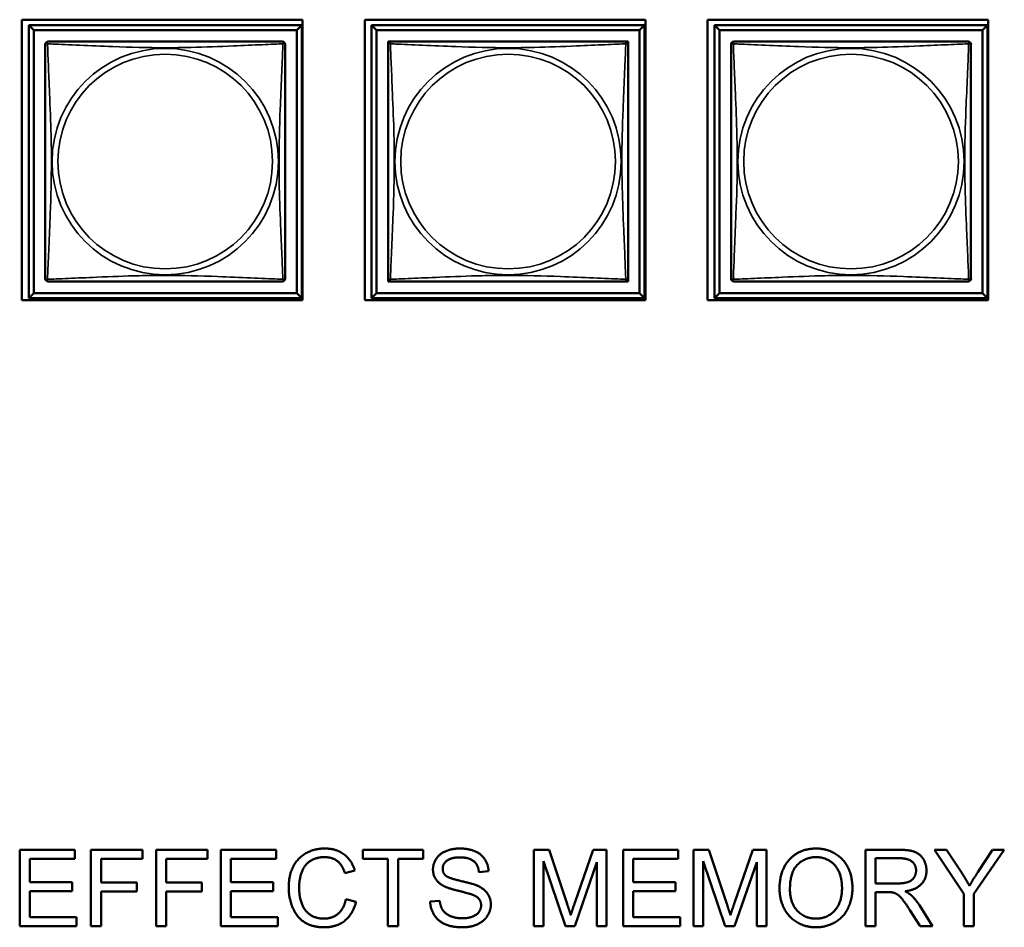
# Model space of a CAD drawing. Header units: inches. Extents: x 0.2 to 58.8, y 1.7 to 68.8.
# Tile 249 of 256: x 40 to 42, y 53.9 to 55.7. Entities that reach past the tile are written whole.
import ezdxf

# ---------------------------------------------------------------- set-up
doc = ezdxf.new("R2010")
doc.units = ezdxf.units.IN
doc.header["$MEASUREMENT"] = 0
doc.layers.add('Visible (ANSI)', color=7, linetype='Continuous', lineweight=50)
doc.layers.add('Visible Narrow (ANSI)', color=7, linetype='Continuous', lineweight=35)

msp = doc.modelspace()

# ---------------------------------------------------------------- linework, layer by layer
at = {"layer": 'Visible (ANSI)'}
for p, q in [((40.0235, 55.1773), (40.0235, 55.7297)), ((40.0235, 55.7297), (40.5759, 55.7297)), ((40.5759, 55.7297), (40.5759, 55.1773)), ((40.6985, 55.1773), (40.6985, 55.7297)), ((40.6985, 55.7297), (41.2509, 55.7297)), ((41.2509, 55.7297), (41.2509, 55.1773)), ((41.3735, 55.1773), (41.3735, 55.7297)), ((41.3735, 55.7297), (41.9259, 55.7297)), ((41.9259, 55.7297), (41.9259, 55.1773)), ((40.037, 55.7192), (40.5744, 55.7192)), ((40.0468, 55.7093), (40.037, 55.7192)), ((40.037, 55.1818), (40.037, 55.7192)), ((40.0468, 55.7093), (40.5646, 55.7093)), ((40.0468, 55.1916), (40.0468, 55.7093)), ((40.5744, 55.7192), (40.5646, 55.7093)), ((40.5646, 55.7093), (40.5646, 55.1916)), ((40.5744, 55.7192), (40.5744, 55.1818)), ((40.712, 55.7192), (41.2494, 55.7192)), ((40.7218, 55.7093), (40.712, 55.7192)), ((40.712, 55.1818), (40.712, 55.7192)), ((40.7218, 55.7093), (41.2396, 55.7093)), ((40.7218, 55.1916), (40.7218, 55.7093)), ((41.2494, 55.7192), (41.2396, 55.7093)), ((41.2396, 55.7093), (41.2396, 55.1916)), ((41.2494, 55.7192), (41.2494, 55.1818)), ((41.387, 55.7192), (41.9244, 55.7192)), ((41.3968, 55.7093), (41.387, 55.7192)), ((41.387, 55.1818), (41.387, 55.7192)), ((41.3968, 55.7093), (41.9146, 55.7093)), ((41.3968, 55.1916), (41.3968, 55.7093)), ((41.9244, 55.7192), (41.9146, 55.7093)), ((41.9146, 55.7093), (41.9146, 55.1916)), ((41.9244, 55.7192), (41.9244, 55.1818)), ((40.7445, 55.6809), (40.7445, 55.6867)), ((40.7445, 55.6867), (40.7503, 55.6867)), ((41.2111, 55.6867), (41.2169, 55.6867)), ((41.2169, 55.6867), (41.2169, 55.6808)), ((40.7445, 55.2143), (40.7445, 55.2201)), ((41.2169, 55.2202), (41.2169, 55.2143)), ((40.7504, 55.2143), (40.7445, 55.2143)), ((41.2169, 55.2143), (41.211, 55.2143)), ((40.0468, 55.1916), (40.037, 55.1818)), ((40.5744, 55.1818), (40.037, 55.1818)), ((40.5646, 55.1916), (40.0468, 55.1916)), ((40.5646, 55.1916), (40.5744, 55.1818)), ((40.7218, 55.1916), (40.712, 55.1818)), ((41.2494, 55.1818), (40.712, 55.1818)), ((41.2396, 55.1916), (40.7218, 55.1916)), ((41.2396, 55.1916), (41.2494, 55.1818)), ((41.3968, 55.1916), (41.387, 55.1818)), ((41.9244, 55.1818), (41.387, 55.1818)), ((41.9146, 55.1916), (41.3968, 55.1916)), ((41.9146, 55.1916), (41.9244, 55.1818)), ((40.5759, 55.1773), (40.0235, 55.1773)), ((41.2509, 55.1773), (40.6985, 55.1773)), ((41.9259, 55.1773), (41.3735, 55.1773)), ((40.0192, 54.0957), (40.1279, 54.0957)), ((40.0192, 53.9457), (40.0192, 54.0957)), ((40.1279, 54.078), (40.0391, 54.078)), ((40.0391, 54.078), (40.0391, 54.0321)), ((40.1279, 54.0957), (40.1279, 54.078)), ((40.1596, 54.0957), (40.2609, 54.0957)), ((40.1596, 53.9457), (40.1596, 54.0957)), ((40.2609, 54.078), (40.1795, 54.078)), ((40.1795, 54.078), (40.1795, 54.0316)), ((40.2609, 54.0957), (40.2609, 54.078)), ((40.2877, 54.0957), (40.389, 54.0957)), ((40.2877, 53.9457), (40.2877, 54.0957)), ((40.389, 54.078), (40.3076, 54.078)), ((40.3076, 54.078), (40.3076, 54.0316)), ((40.389, 54.0957), (40.389, 54.078)), ((40.4152, 54.0957), (40.5238, 54.0957)), ((40.4152, 53.9457), (40.4152, 54.0957)), ((40.5238, 54.078), (40.4351, 54.078)), ((40.4351, 54.078), (40.4351, 54.0321)), ((40.5238, 54.0957), (40.5238, 54.078)), ((40.6947, 54.078), (40.6947, 54.0957)), ((40.6947, 54.0957), (40.8136, 54.0957)), ((40.7441, 54.078), (40.6947, 54.078)), ((40.7441, 53.9457), (40.7441, 54.078)), ((40.8136, 54.078), (40.764, 54.078)), ((40.764, 54.078), (40.764, 53.9457)), ((40.8136, 54.0957), (40.8136, 54.078)), ((41.0314, 54.0957), (41.0612, 54.0957)), ((41.0314, 53.9457), (41.0314, 54.0957)), ((41.0612, 54.0957), (41.0968, 53.9895)), ((41.112, 53.9913), (41.148, 54.0957)), ((41.148, 54.0957), (41.1747, 54.0957)), ((41.1747, 54.0957), (41.1747, 53.9457)), ((41.207, 54.0957), (41.3156, 54.0957)), ((41.207, 53.9457), (41.207, 54.0957)), ((41.3156, 54.078), (41.2269, 54.078)), ((41.2269, 54.078), (41.2269, 54.0321)), ((41.3156, 54.0957), (41.3156, 54.078)), ((41.3458, 54.0957), (41.3756, 54.0957)), ((41.3458, 53.9457), (41.3458, 54.0957)), ((41.3756, 54.0957), (41.4112, 53.9895)), ((41.4264, 53.9913), (41.4624, 54.0957)), ((41.4624, 54.0957), (41.4891, 54.0957)), ((41.4891, 54.0957), (41.4891, 53.9457)), ((41.6843, 54.0957), (41.7509, 54.0957)), ((41.6843, 53.9457), (41.6843, 54.0957)), ((41.7042, 54.0295), (41.7042, 54.0791)), ((41.7042, 54.0791), (41.7517, 54.0791)), ((41.8777, 54.0093), (41.8198, 54.0957)), ((41.8198, 54.0957), (41.8439, 54.0957)), ((41.8439, 54.0957), (41.8736, 54.0504)), ((41.9575, 54.0957), (41.8976, 54.0093)), ((41.9052, 54.0516), (41.9344, 54.0957)), ((41.9344, 54.0957), (41.9575, 54.0957)), ((41.0939, 53.9457), (41.0505, 54.0734)), ((41.0505, 54.0734), (41.0505, 53.9457)), ((41.1556, 54.0712), (41.1118, 53.9457)), ((41.1556, 53.9457), (41.1556, 54.0712)), ((41.4083, 53.9457), (41.3649, 54.0734)), ((41.3649, 54.0734), (41.3649, 53.9457)), ((41.47, 54.0712), (41.4262, 53.9457)), ((41.47, 53.9457), (41.47, 54.0712)), ((40.6789, 54.0547), (40.6594, 54.05)), ((40.9422, 54.0535), (40.9232, 54.052)), ((40.0391, 54.0321), (40.1223, 54.0321)), ((40.1223, 54.0321), (40.1223, 54.0144)), ((40.1795, 54.0316), (40.25, 54.0316)), ((40.25, 54.0316), (40.25, 54.0138)), ((40.3076, 54.0316), (40.378, 54.0316)), ((40.378, 54.0316), (40.378, 54.0138)), ((40.4351, 54.0321), (40.5182, 54.0321)), ((40.5182, 54.0321), (40.5182, 54.0144)), ((41.2269, 54.0321), (41.31, 54.0321)), ((41.31, 54.0321), (41.31, 54.0144)), ((41.7469, 54.0295), (41.7042, 54.0295)), ((40.1223, 54.0144), (40.0391, 54.0144)), ((40.0391, 54.0144), (40.0391, 53.9634)), ((40.25, 54.0138), (40.1795, 54.0138)), ((40.1795, 54.0138), (40.1795, 53.9457)), ((40.378, 54.0138), (40.3076, 54.0138)), ((40.3076, 54.0138), (40.3076, 53.9457)), ((40.5182, 54.0144), (40.4351, 54.0144)), ((40.4351, 54.0144), (40.4351, 53.9634)), ((41.31, 54.0144), (41.2269, 54.0144)), ((41.2269, 54.0144), (41.2269, 53.9634)), ((41.7272, 54.0124), (41.7042, 54.0124)), ((41.7042, 54.0124), (41.7042, 53.9457)), ((41.8777, 53.9457), (41.8777, 54.0093)), ((41.8976, 54.0093), (41.8976, 53.9457)), ((40.6615, 53.9984), (40.6814, 53.9934)), ((40.8272, 53.9939), (40.846, 53.9955)), ((41.7904, 53.9865), (41.8164, 53.9457)), ((40.0391, 53.9634), (40.1313, 53.9634)), ((40.1313, 53.9634), (40.1313, 53.9457)), ((40.4351, 53.9634), (40.5272, 53.9634)), ((40.5272, 53.9634), (40.5272, 53.9457)), ((41.2269, 53.9634), (41.3191, 53.9634)), ((41.3191, 53.9634), (41.3191, 53.9457)), ((41.7916, 53.9457), (41.7717, 53.9769)), ((40.1313, 53.9457), (40.0192, 53.9457)), ((40.1795, 53.9457), (40.1596, 53.9457)), ((40.3076, 53.9457), (40.2877, 53.9457)), ((40.5272, 53.9457), (40.4152, 53.9457)), ((40.764, 53.9457), (40.7441, 53.9457)), ((41.0505, 53.9457), (41.0314, 53.9457)), ((41.1118, 53.9457), (41.0939, 53.9457)), ((41.1747, 53.9457), (41.1556, 53.9457)), ((41.3191, 53.9457), (41.207, 53.9457)), ((41.3649, 53.9457), (41.3458, 53.9457)), ((41.4262, 53.9457), (41.4083, 53.9457)), ((41.4891, 53.9457), (41.47, 53.9457)), ((41.7042, 53.9457), (41.6843, 53.9457)), ((41.8164, 53.9457), (41.7916, 53.9457)), ((41.8976, 53.9457), (41.8777, 53.9457))]:
    msp.add_line(p, q, dxfattribs=at)
for centre, start, end in [((40.0754, 55.6808), 90, 180), ((40.536, 55.6808), 0, 90), ((40.7504, 55.6808), 90, 180), ((41.211, 55.6808), 0, 90), ((41.4254, 55.6808), 90, 180), ((41.886, 55.6808), 0, 90), ((40.0754, 55.2202), 180, 270), ((40.536, 55.2202), 270, 360), ((40.7504, 55.2202), 180, 270), ((41.211, 55.2202), 270, 360), ((41.4254, 55.2202), 180, 270), ((41.886, 55.2202), 270, 360)]:
    msp.add_arc(centre, 0.00591, start, end, dxfattribs=at)
for points in [[(40.536, 55.6867), (40.5354, 55.6867), (40.5327, 55.6867), (40.5283, 55.6867), (40.5202, 55.6867), (40.5063, 55.6867), (40.4901, 55.6867), (40.474, 55.6867), (40.4558, 55.6867), (40.4372, 55.6867), (40.4108, 55.6867), (40.3835, 55.6867), (40.3565, 55.6867), (40.3395, 55.6867), (40.3226, 55.6867), (40.3057, 55.6867), (40.2718, 55.6867), (40.238, 55.6867), (40.2043, 55.6867), (40.1623, 55.6867), (40.1184, 55.6867), (40.0928, 55.6867), (40.0827, 55.6867), (40.0763, 55.6867), (40.0754, 55.6867)], [(41.211, 55.6867), (41.2104, 55.6867), (41.2077, 55.6867), (41.2033, 55.6867), (41.1952, 55.6867), (41.1813, 55.6867), (41.1651, 55.6867), (41.149, 55.6867), (41.1308, 55.6867), (41.1122, 55.6867), (41.0858, 55.6867), (41.0585, 55.6867), (41.0315, 55.6867), (41.0145, 55.6867), (40.9976, 55.6867), (40.9807, 55.6867), (40.9468, 55.6867), (40.913, 55.6867), (40.8793, 55.6867), (40.8373, 55.6867), (40.7934, 55.6867), (40.7678, 55.6867), (40.7577, 55.6867), (40.7513, 55.6867), (40.7504, 55.6867)], [(41.886, 55.6867), (41.8854, 55.6867), (41.8827, 55.6867), (41.8783, 55.6867), (41.8702, 55.6867), (41.8563, 55.6867), (41.8401, 55.6867), (41.824, 55.6867), (41.8058, 55.6867), (41.7872, 55.6867), (41.7608, 55.6867), (41.7335, 55.6867), (41.7065, 55.6867), (41.6895, 55.6867), (41.6726, 55.6867), (41.6557, 55.6867), (41.6218, 55.6867), (41.588, 55.6867), (41.5543, 55.6867), (41.5123, 55.6867), (41.4684, 55.6867), (41.4428, 55.6867), (41.4327, 55.6867), (41.4263, 55.6867), (41.4254, 55.6867)], [(40.0695, 55.6808), (40.0695, 55.6802), (40.0695, 55.6775), (40.0695, 55.6731), (40.0695, 55.665), (40.0695, 55.6511), (40.0695, 55.6349), (40.0695, 55.6188), (40.0695, 55.6006), (40.0695, 55.582), (40.0695, 55.5556), (40.0695, 55.5283), (40.0695, 55.5012), (40.0695, 55.4843), (40.0695, 55.4674), (40.0695, 55.4505), (40.0695, 55.4166), (40.0695, 55.3828), (40.0695, 55.3491), (40.0695, 55.3071), (40.0695, 55.2631), (40.0695, 55.2376), (40.0695, 55.2275), (40.0695, 55.2211), (40.0695, 55.2202)], [(40.5419, 55.2202), (40.5419, 55.2207), (40.5419, 55.2235), (40.5419, 55.2279), (40.5419, 55.236), (40.5419, 55.2499), (40.5419, 55.266), (40.5419, 55.2822), (40.5419, 55.3004), (40.5419, 55.319), (40.5419, 55.3454), (40.5419, 55.3727), (40.5419, 55.3997), (40.5419, 55.4166), (40.5419, 55.4336), (40.5419, 55.4505), (40.5419, 55.4843), (40.5419, 55.5182), (40.5419, 55.5519), (40.5419, 55.5939), (40.5419, 55.6378), (40.5419, 55.6634), (40.5419, 55.6734), (40.5419, 55.6798), (40.5419, 55.6808)], [(40.7445, 55.6808), (40.7445, 55.6802), (40.7445, 55.6775), (40.7445, 55.6731), (40.7445, 55.665), (40.7445, 55.6511), (40.7445, 55.6349), (40.7445, 55.6188), (40.7445, 55.6006), (40.7445, 55.582), (40.7445, 55.5556), (40.7445, 55.5283), (40.7445, 55.5012), (40.7445, 55.4843), (40.7445, 55.4674), (40.7445, 55.4505), (40.7445, 55.4166), (40.7445, 55.3828), (40.7445, 55.3491), (40.7445, 55.3071), (40.7445, 55.2631), (40.7445, 55.2376), (40.7445, 55.2275), (40.7445, 55.2211), (40.7445, 55.2202)], [(41.2169, 55.2202), (41.2169, 55.2207), (41.2169, 55.2235), (41.2169, 55.2279), (41.2169, 55.236), (41.2169, 55.2499), (41.2169, 55.266), (41.2169, 55.2822), (41.2169, 55.3004), (41.2169, 55.319), (41.2169, 55.3454), (41.2169, 55.3727), (41.2169, 55.3997), (41.2169, 55.4166), (41.2169, 55.4336), (41.2169, 55.4505), (41.2169, 55.4843), (41.2169, 55.5182), (41.2169, 55.5519), (41.2169, 55.5939), (41.2169, 55.6378), (41.2169, 55.6634), (41.2169, 55.6734), (41.2169, 55.6798), (41.2169, 55.6808)], [(41.4195, 55.6808), (41.4195, 55.6802), (41.4195, 55.6775), (41.4195, 55.6731), (41.4195, 55.665), (41.4195, 55.6511), (41.4195, 55.6349), (41.4195, 55.6188), (41.4195, 55.6006), (41.4195, 55.582), (41.4195, 55.5556), (41.4195, 55.5283), (41.4195, 55.5012), (41.4195, 55.4843), (41.4195, 55.4674), (41.4195, 55.4505), (41.4195, 55.4166), (41.4195, 55.3828), (41.4195, 55.3491), (41.4195, 55.3071), (41.4195, 55.2631), (41.4195, 55.2376), (41.4195, 55.2275), (41.4195, 55.2211), (41.4195, 55.2202)], [(41.8919, 55.2202), (41.8919, 55.2207), (41.8919, 55.2235), (41.8919, 55.2279), (41.8919, 55.236), (41.8919, 55.2499), (41.8919, 55.266), (41.8919, 55.2822), (41.8919, 55.3004), (41.8919, 55.319), (41.8919, 55.3454), (41.8919, 55.3727), (41.8919, 55.3997), (41.8919, 55.4166), (41.8919, 55.4336), (41.8919, 55.4505), (41.8919, 55.4843), (41.8919, 55.5182), (41.8919, 55.5519), (41.8919, 55.5939), (41.8919, 55.6378), (41.8919, 55.6634), (41.8919, 55.6734), (41.8919, 55.6798), (41.8919, 55.6808)], [(40.0754, 55.2143), (40.076, 55.2143), (40.0787, 55.2143), (40.0831, 55.2143), (40.0912, 55.2143), (40.1051, 55.2143), (40.1212, 55.2143), (40.1374, 55.2143), (40.1556, 55.2143), (40.1742, 55.2143), (40.2006, 55.2143), (40.2279, 55.2143), (40.2549, 55.2143), (40.2718, 55.2143), (40.2888, 55.2143), (40.3057, 55.2143), (40.3395, 55.2143), (40.3734, 55.2143), (40.4071, 55.2143), (40.4491, 55.2143), (40.493, 55.2143), (40.5186, 55.2143), (40.5287, 55.2143), (40.5351, 55.2143), (40.536, 55.2143)], [(40.7504, 55.2143), (40.751, 55.2143), (40.7537, 55.2143), (40.7581, 55.2143), (40.7662, 55.2143), (40.7801, 55.2143), (40.7962, 55.2143), (40.8124, 55.2143), (40.8306, 55.2143), (40.8492, 55.2143), (40.8756, 55.2143), (40.9029, 55.2143), (40.9299, 55.2143), (40.9468, 55.2143), (40.9638, 55.2143), (40.9807, 55.2143), (41.0145, 55.2143), (41.0484, 55.2143), (41.0821, 55.2143), (41.1241, 55.2143), (41.168, 55.2143), (41.1936, 55.2143), (41.2037, 55.2143), (41.2101, 55.2143), (41.211, 55.2143)], [(41.4254, 55.2143), (41.426, 55.2143), (41.4287, 55.2143), (41.4331, 55.2143), (41.4412, 55.2143), (41.4551, 55.2143), (41.4712, 55.2143), (41.4874, 55.2143), (41.5056, 55.2143), (41.5242, 55.2143), (41.5506, 55.2143), (41.5779, 55.2143), (41.6049, 55.2143), (41.6218, 55.2143), (41.6388, 55.2143), (41.6557, 55.2143), (41.6895, 55.2143), (41.7234, 55.2143), (41.7571, 55.2143), (41.7991, 55.2143), (41.843, 55.2143), (41.8686, 55.2143), (41.8787, 55.2143), (41.8851, 55.2143), (41.886, 55.2143)]]:
    msp.add_open_spline(points, degree=3, knots=[0.325731, 0.325731, 0.325731, 0.325731, 0.404774, 0.404774, 0.404774, 0.550532, 0.550532, 0.550532, 0.69629, 0.69629, 0.69629, 0.902598, 0.902598, 0.902598, 1.03154, 1.03154, 1.03154, 1.289425, 1.289425, 1.289425, 1.610774, 1.610774, 1.610774, 1.73735, 1.73735, 1.73735, 1.73735], dxfattribs=at)
for points in [[(40.5488, 54.0218), (40.5488, 54.0453), (40.5668, 54.0803), (40.5998, 54.0983), (40.6197, 54.0983)], [(40.6197, 54.0983), (40.6422, 54.0983), (40.6729, 54.0753), (40.6789, 54.0547)], [(40.8328, 54.0569), (40.8328, 54.0684), (40.8457, 54.088), (40.8705, 54.0983), (40.8857, 54.0983)], [(40.8857, 54.0983), (40.9024, 54.0983), (40.9279, 54.0876), (40.9418, 54.0667), (40.9422, 54.0535)], [(41.515, 54.0188), (41.515, 54.0561), (41.5551, 54.0983), (41.5868, 54.0983)], [(41.5868, 54.0983), (41.6076, 54.0983), (41.641, 54.0784), (41.6585, 54.043), (41.6585, 54.0205)], [(40.6192, 54.0813), (40.602, 54.0813), (40.5787, 54.0647), (40.5693, 54.0368), (40.5693, 54.022)], [(40.6594, 54.05), (40.6541, 54.0663), (40.6343, 54.0813), (40.6192, 54.0813)], [(40.8865, 54.0808), (40.8685, 54.0808), (40.8519, 54.0676), (40.8519, 54.0583)], [(40.9232, 54.052), (40.9218, 54.0663), (40.9039, 54.0808), (40.8865, 54.0808)], [(41.5355, 54.0185), (41.5355, 54.0524), (41.5659, 54.0813), (41.5869, 54.0813)], [(41.5869, 54.0813), (41.6018, 54.0813), (41.6257, 54.0663), (41.638, 54.039), (41.638, 54.0207)], [(41.7509, 54.0957), (41.7709, 54.0957), (41.7918, 54.0876), (41.8043, 54.0671), (41.8043, 54.0548)], [(41.7517, 54.0791), (41.7684, 54.0791), (41.7838, 54.0654), (41.7838, 54.0548)], [(40.8519, 54.0583), (40.8519, 54.0502), (40.8577, 54.0449)], [(40.8541, 54.0244), (40.8433, 54.03), (40.8328, 54.0466), (40.8328, 54.0569)], [(40.8577, 54.0449), (40.8636, 54.0398), (40.9122, 54.0288), (40.9212, 54.0247)], [(41.7838, 54.0548), (41.7838, 54.0476), (41.7758, 54.0351), (41.7605, 54.0295), (41.7469, 54.0295)], [(41.8043, 54.0548), (41.8043, 54.0388), (41.7836, 54.0169), (41.7621, 54.014)], [(41.8736, 54.0504), (41.8819, 54.0378), (41.8889, 54.025)], [(41.8889, 54.025), (41.8956, 54.0368), (41.9052, 54.0516)], [(40.6194, 53.9432), (40.5951, 53.9432), (40.5647, 53.963), (40.5488, 54.0003), (40.5488, 54.0218)], [(40.5693, 54.022), (40.5693, 54.0029), (40.5805, 53.9743), (40.6039, 53.9602), (40.6176, 53.9602)], [(40.91, 54.0075), (40.9039, 54.01), (40.8624, 54.0199), (40.8541, 54.0244)], [(40.9212, 54.0247), (40.9342, 54.0186), (40.9467, 54.0001), (40.9467, 53.9881)], [(41.5868, 53.9432), (41.5656, 53.9432), (41.5322, 53.9636), (41.515, 53.999), (41.515, 54.0188)], [(41.5867, 53.9602), (41.5646, 53.9602), (41.5355, 53.9914), (41.5355, 54.0185)], [(41.638, 54.0207), (41.638, 53.9917), (41.6091, 53.9602), (41.5867, 53.9602)], [(41.6585, 54.0205), (41.6585, 53.9977), (41.6401, 53.9617), (41.6063, 53.9432), (41.5868, 53.9432)], [(40.9276, 53.9864), (40.9276, 53.9935), (40.9195, 54.004), (40.91, 54.0075)], [(41.7383, 54.0117), (41.7349, 54.0124), (41.7272, 54.0124)], [(41.7717, 53.9769), (41.763, 53.9904), (41.7518, 54.0047), (41.7429, 54.0105), (41.7383, 54.0117)], [(41.7621, 54.014), (41.7699, 54.0102), (41.774, 54.0065)], [(41.774, 54.0065), (41.7827, 53.9985), (41.7904, 53.9865)], [(40.6176, 53.9602), (40.6343, 53.9602), (40.6574, 53.9794), (40.6615, 53.9984)], [(40.6814, 53.9934), (40.6752, 53.9689), (40.6428, 53.9432), (40.6194, 53.9432)], [(40.8912, 53.9432), (40.8708, 53.9432), (40.8433, 53.9551), (40.8277, 53.9789), (40.8272, 53.9939)], [(40.846, 53.9955), (40.8473, 53.9842), (40.8571, 53.9698), (40.8775, 53.9609), (40.8903, 53.9609)], [(40.8903, 53.9609), (40.9016, 53.9609), (40.9191, 53.9676), (40.9276, 53.9794), (40.9276, 53.9864)], [(40.9467, 53.9881), (40.9467, 53.9761), (40.933, 53.955), (40.9072, 53.9432), (40.8912, 53.9432)], [(41.0968, 53.9895), (41.1017, 53.9746), (41.104, 53.9673)], [(41.104, 53.9673), (41.1065, 53.9754), (41.112, 53.9913)], [(41.4112, 53.9895), (41.4161, 53.9746), (41.4184, 53.9673)], [(41.4184, 53.9673), (41.4209, 53.9754), (41.4264, 53.9913)]]:
    msp.add_open_spline(points, degree=2, dxfattribs=at)
at = {"layer": 'Visible Narrow (ANSI)'}
for centre, radius in [((40.3057, 55.4505), 0.2227), ((40.9807, 55.4505), 0.2227), ((41.6557, 55.4505), 0.2227), ((40.3057, 55.4505), 0.2113), ((40.9807, 55.4505), 0.2113), ((41.6557, 55.4505), 0.2113)]:
    msp.add_circle(centre, radius, dxfattribs=at)
for points, knots in [([(40.074, 55.6822), (40.0738, 55.6829), (40.0737, 55.6836), (40.0736, 55.6847), (40.0737, 55.6852), (40.0738, 55.6858), (40.0739, 55.6859), (40.0741, 55.6862), (40.0742, 55.6862), (40.0743, 55.6864), (40.0744, 55.6865), (40.0747, 55.6866), (40.0749, 55.6866), (40.0752, 55.6867), (40.0753, 55.6867), (40.0754, 55.6867)], [-0.00026741, -0.00026741, -0.00026741, -0.00026741, 0.01456352, 0.01456352, 0.03151317, 0.03151317, 0.04210669, 0.04210669, 0.04740346, 0.04740346, 0.05587828, 0.05587828, 0.06943799, 0.06943799, 0.0844808, 0.0844808, 0.0844808, 0.0844808]), ([(40.536, 55.6867), (40.5361, 55.6867), (40.5362, 55.6867), (40.5365, 55.6866), (40.5367, 55.6866), (40.537, 55.6865), (40.5371, 55.6864), (40.5372, 55.6862), (40.5373, 55.6862), (40.5374, 55.6859), (40.5375, 55.6858), (40.5377, 55.6852), (40.5378, 55.6847), (40.5377, 55.6836), (40.5376, 55.6829), (40.5374, 55.6822)], [-0.0844808, -0.0844808, -0.0844808, -0.0844808, -0.06943799, -0.06943799, -0.05587828, -0.05587828, -0.04740346, -0.04740346, -0.04210669, -0.04210669, -0.03151317, -0.03151317, -0.01456352, -0.01456352, 0.00026741, 0.00026741, 0.00026741, 0.00026741]), ([(40.749, 55.6822), (40.7488, 55.6829), (40.7487, 55.6836), (40.7486, 55.6847), (40.7487, 55.6852), (40.7488, 55.6858), (40.7489, 55.6859), (40.7491, 55.6862), (40.7492, 55.6862), (40.7493, 55.6864), (40.7494, 55.6865), (40.7497, 55.6866), (40.7499, 55.6866), (40.7502, 55.6867), (40.7503, 55.6867), (40.7504, 55.6867)], [-0.00026741, -0.00026741, -0.00026741, -0.00026741, 0.01456352, 0.01456352, 0.03151317, 0.03151317, 0.04210669, 0.04210669, 0.04740346, 0.04740346, 0.05587828, 0.05587828, 0.06943799, 0.06943799, 0.0844808, 0.0844808, 0.0844808, 0.0844808]), ([(41.211, 55.6867), (41.2111, 55.6867), (41.2112, 55.6867), (41.2115, 55.6866), (41.2117, 55.6866), (41.212, 55.6865), (41.2121, 55.6864), (41.2122, 55.6862), (41.2123, 55.6862), (41.2124, 55.6859), (41.2125, 55.6858), (41.2127, 55.6852), (41.2128, 55.6847), (41.2127, 55.6836), (41.2126, 55.6829), (41.2124, 55.6822)], [-0.0844808, -0.0844808, -0.0844808, -0.0844808, -0.06943799, -0.06943799, -0.05587828, -0.05587828, -0.04740346, -0.04740346, -0.04210669, -0.04210669, -0.03151317, -0.03151317, -0.01456352, -0.01456352, 0.00026741, 0.00026741, 0.00026741, 0.00026741]), ([(41.424, 55.6822), (41.4238, 55.6829), (41.4237, 55.6836), (41.4236, 55.6847), (41.4237, 55.6852), (41.4238, 55.6858), (41.4239, 55.6859), (41.4241, 55.6862), (41.4242, 55.6862), (41.4243, 55.6864), (41.4244, 55.6865), (41.4247, 55.6866), (41.4249, 55.6866), (41.4252, 55.6867), (41.4253, 55.6867), (41.4254, 55.6867)], [-0.00026741, -0.00026741, -0.00026741, -0.00026741, 0.01456352, 0.01456352, 0.03151317, 0.03151317, 0.04210669, 0.04210669, 0.04740346, 0.04740346, 0.05587828, 0.05587828, 0.06943799, 0.06943799, 0.0844808, 0.0844808, 0.0844808, 0.0844808]), ([(41.886, 55.6867), (41.8861, 55.6867), (41.8862, 55.6867), (41.8865, 55.6866), (41.8867, 55.6866), (41.887, 55.6865), (41.8871, 55.6864), (41.8872, 55.6862), (41.8873, 55.6862), (41.8874, 55.6859), (41.8875, 55.6858), (41.8877, 55.6852), (41.8878, 55.6847), (41.8877, 55.6836), (41.8876, 55.6829), (41.8874, 55.6822)], [-0.0844808, -0.0844808, -0.0844808, -0.0844808, -0.06943799, -0.06943799, -0.05587828, -0.05587828, -0.04740346, -0.04740346, -0.04210669, -0.04210669, -0.03151317, -0.03151317, -0.01456352, -0.01456352, 0.00026741, 0.00026741, 0.00026741, 0.00026741]), ([(40.0695, 55.6808), (40.0695, 55.6809), (40.0695, 55.681), (40.0695, 55.6813), (40.0696, 55.6815), (40.0697, 55.6817), (40.0698, 55.6819), (40.0699, 55.682), (40.07, 55.6821), (40.0702, 55.6822), (40.0704, 55.6823), (40.071, 55.6825), (40.0715, 55.6826), (40.0726, 55.6825), (40.0732, 55.6824), (40.074, 55.6822)], [-0.0844808, -0.0844808, -0.0844808, -0.0844808, -0.06943799, -0.06943799, -0.05587828, -0.05587828, -0.04740346, -0.04740346, -0.04210669, -0.04210669, -0.03151317, -0.03151317, -0.01456352, -0.01456352, 0.00026741, 0.00026741, 0.00026741, 0.00026741]), ([(40.074, 55.2188), (40.0741, 55.2216), (40.0743, 55.2251), (40.0744, 55.2291), (40.0755, 55.2567), (40.0776, 55.3038), (40.0793, 55.3473), (40.0807, 55.3822), (40.0817, 55.4164), (40.0817, 55.4505), (40.0817, 55.4675), (40.0815, 55.4846), (40.081, 55.5017), (40.0804, 55.5292), (40.0792, 55.5574), (40.078, 55.585), (40.0772, 55.6046), (40.0764, 55.6239), (40.0757, 55.6412), (40.0749, 55.6584), (40.0744, 55.6733), (40.074, 55.6822)], [-1.657319, -1.657319, -1.657319, -1.657319, -1.610774, -1.610774, -1.610774, -1.289425, -1.289425, -1.289425, -1.03154, -1.03154, -1.03154, -0.902598, -0.902598, -0.902598, -0.69629, -0.69629, -0.69629, -0.550532, -0.550532, -0.550532, -0.405761, -0.405761, -0.405761, -0.405761]), ([(40.074, 55.6822), (40.0768, 55.682), (40.0803, 55.6819), (40.0843, 55.6818), (40.112, 55.6807), (40.159, 55.6785), (40.2025, 55.6768), (40.2374, 55.6755), (40.2716, 55.6745), (40.3057, 55.6745), (40.3227, 55.6745), (40.3398, 55.6747), (40.357, 55.6751), (40.3844, 55.6758), (40.4126, 55.6769), (40.4402, 55.6781), (40.4598, 55.6789), (40.4791, 55.6798), (40.4964, 55.6805), (40.5136, 55.6812), (40.5285, 55.6818), (40.5374, 55.6822)], [-1.657319, -1.657319, -1.657319, -1.657319, -1.610774, -1.610774, -1.610774, -1.289425, -1.289425, -1.289425, -1.03154, -1.03154, -1.03154, -0.902598, -0.902598, -0.902598, -0.69629, -0.69629, -0.69629, -0.550532, -0.550532, -0.550532, -0.405761, -0.405761, -0.405761, -0.405761]), ([(40.5374, 55.6822), (40.5373, 55.6793), (40.5371, 55.6758), (40.537, 55.6718), (40.5359, 55.6442), (40.5338, 55.5972), (40.532, 55.5537), (40.5307, 55.5187), (40.5297, 55.4846), (40.5297, 55.4505), (40.5297, 55.4334), (40.5299, 55.4164), (40.5303, 55.3992), (40.531, 55.3717), (40.5322, 55.3436), (40.5333, 55.3159), (40.5342, 55.2964), (40.535, 55.277), (40.5357, 55.2597), (40.5364, 55.2426), (40.537, 55.2276), (40.5374, 55.2188)], [-1.657319, -1.657319, -1.657319, -1.657319, -1.610774, -1.610774, -1.610774, -1.289425, -1.289425, -1.289425, -1.03154, -1.03154, -1.03154, -0.902598, -0.902598, -0.902598, -0.69629, -0.69629, -0.69629, -0.550532, -0.550532, -0.550532, -0.405761, -0.405761, -0.405761, -0.405761]), ([(40.5374, 55.6822), (40.5381, 55.6824), (40.5388, 55.6825), (40.5399, 55.6826), (40.5404, 55.6825), (40.541, 55.6823), (40.5412, 55.6822), (40.5414, 55.6821), (40.5414, 55.682), (40.5416, 55.6819), (40.5417, 55.6817), (40.5418, 55.6815), (40.5419, 55.6813), (40.5419, 55.681), (40.5419, 55.6809), (40.5419, 55.6808)], [-0.00026741, -0.00026741, -0.00026741, -0.00026741, 0.01456352, 0.01456352, 0.03151317, 0.03151317, 0.04210669, 0.04210669, 0.04740346, 0.04740346, 0.05587828, 0.05587828, 0.06943799, 0.06943799, 0.0844808, 0.0844808, 0.0844808, 0.0844808]), ([(40.7445, 55.6808), (40.7445, 55.6809), (40.7445, 55.681), (40.7445, 55.6813), (40.7446, 55.6815), (40.7447, 55.6817), (40.7448, 55.6819), (40.7449, 55.682), (40.745, 55.6821), (40.7452, 55.6822), (40.7454, 55.6823), (40.746, 55.6825), (40.7465, 55.6826), (40.7476, 55.6825), (40.7482, 55.6824), (40.749, 55.6822)], [-0.0844808, -0.0844808, -0.0844808, -0.0844808, -0.06943799, -0.06943799, -0.05587828, -0.05587828, -0.04740346, -0.04740346, -0.04210669, -0.04210669, -0.03151317, -0.03151317, -0.01456352, -0.01456352, 0.00026741, 0.00026741, 0.00026741, 0.00026741]), ([(40.749, 55.2188), (40.7491, 55.2216), (40.7493, 55.2251), (40.7494, 55.2291), (40.7505, 55.2567), (40.7526, 55.3038), (40.7543, 55.3473), (40.7557, 55.3822), (40.7567, 55.4164), (40.7567, 55.4505), (40.7567, 55.4675), (40.7565, 55.4846), (40.756, 55.5017), (40.7554, 55.5292), (40.7542, 55.5574), (40.753, 55.585), (40.7522, 55.6046), (40.7514, 55.6239), (40.7507, 55.6412), (40.7499, 55.6584), (40.7494, 55.6733), (40.749, 55.6822)], [-1.657319, -1.657319, -1.657319, -1.657319, -1.610774, -1.610774, -1.610774, -1.289425, -1.289425, -1.289425, -1.03154, -1.03154, -1.03154, -0.902598, -0.902598, -0.902598, -0.69629, -0.69629, -0.69629, -0.550532, -0.550532, -0.550532, -0.405761, -0.405761, -0.405761, -0.405761]), ([(40.749, 55.6822), (40.7518, 55.682), (40.7553, 55.6819), (40.7593, 55.6818), (40.787, 55.6807), (40.834, 55.6785), (40.8775, 55.6768), (40.9124, 55.6755), (40.9466, 55.6745), (40.9807, 55.6745), (40.9977, 55.6745), (41.0148, 55.6747), (41.032, 55.6751), (41.0594, 55.6758), (41.0876, 55.6769), (41.1152, 55.6781), (41.1348, 55.6789), (41.1541, 55.6798), (41.1714, 55.6805), (41.1886, 55.6812), (41.2035, 55.6818), (41.2124, 55.6822)], [-1.657319, -1.657319, -1.657319, -1.657319, -1.610774, -1.610774, -1.610774, -1.289425, -1.289425, -1.289425, -1.03154, -1.03154, -1.03154, -0.902598, -0.902598, -0.902598, -0.69629, -0.69629, -0.69629, -0.550532, -0.550532, -0.550532, -0.405761, -0.405761, -0.405761, -0.405761]), ([(41.2124, 55.6822), (41.2123, 55.6793), (41.2121, 55.6758), (41.212, 55.6718), (41.2109, 55.6442), (41.2088, 55.5972), (41.207, 55.5537), (41.2057, 55.5187), (41.2047, 55.4846), (41.2047, 55.4505), (41.2047, 55.4334), (41.2049, 55.4164), (41.2053, 55.3992), (41.206, 55.3717), (41.2072, 55.3436), (41.2083, 55.3159), (41.2092, 55.2964), (41.21, 55.277), (41.2107, 55.2597), (41.2114, 55.2426), (41.212, 55.2276), (41.2124, 55.2188)], [-1.657319, -1.657319, -1.657319, -1.657319, -1.610774, -1.610774, -1.610774, -1.289425, -1.289425, -1.289425, -1.03154, -1.03154, -1.03154, -0.902598, -0.902598, -0.902598, -0.69629, -0.69629, -0.69629, -0.550532, -0.550532, -0.550532, -0.405761, -0.405761, -0.405761, -0.405761]), ([(41.2124, 55.6822), (41.2131, 55.6824), (41.2138, 55.6825), (41.2149, 55.6826), (41.2154, 55.6825), (41.216, 55.6823), (41.2162, 55.6822), (41.2164, 55.6821), (41.2164, 55.682), (41.2166, 55.6819), (41.2167, 55.6817), (41.2168, 55.6815), (41.2169, 55.6813), (41.2169, 55.681), (41.2169, 55.6809), (41.2169, 55.6808)], [-0.00026741, -0.00026741, -0.00026741, -0.00026741, 0.01456352, 0.01456352, 0.03151317, 0.03151317, 0.04210669, 0.04210669, 0.04740346, 0.04740346, 0.05587828, 0.05587828, 0.06943799, 0.06943799, 0.0844808, 0.0844808, 0.0844808, 0.0844808]), ([(41.4195, 55.6808), (41.4195, 55.6809), (41.4195, 55.681), (41.4195, 55.6813), (41.4196, 55.6815), (41.4197, 55.6817), (41.4198, 55.6819), (41.4199, 55.682), (41.42, 55.6821), (41.4202, 55.6822), (41.4204, 55.6823), (41.421, 55.6825), (41.4215, 55.6826), (41.4226, 55.6825), (41.4232, 55.6824), (41.424, 55.6822)], [-0.0844808, -0.0844808, -0.0844808, -0.0844808, -0.06943799, -0.06943799, -0.05587828, -0.05587828, -0.04740346, -0.04740346, -0.04210669, -0.04210669, -0.03151317, -0.03151317, -0.01456352, -0.01456352, 0.00026741, 0.00026741, 0.00026741, 0.00026741]), ([(41.424, 55.2188), (41.4241, 55.2216), (41.4243, 55.2251), (41.4244, 55.2291), (41.4255, 55.2567), (41.4276, 55.3038), (41.4293, 55.3473), (41.4307, 55.3822), (41.4317, 55.4164), (41.4317, 55.4505), (41.4317, 55.4675), (41.4315, 55.4846), (41.431, 55.5017), (41.4304, 55.5292), (41.4292, 55.5574), (41.428, 55.585), (41.4272, 55.6046), (41.4264, 55.6239), (41.4257, 55.6412), (41.4249, 55.6584), (41.4244, 55.6733), (41.424, 55.6822)], [-1.657319, -1.657319, -1.657319, -1.657319, -1.610774, -1.610774, -1.610774, -1.289425, -1.289425, -1.289425, -1.03154, -1.03154, -1.03154, -0.902598, -0.902598, -0.902598, -0.69629, -0.69629, -0.69629, -0.550532, -0.550532, -0.550532, -0.405761, -0.405761, -0.405761, -0.405761]), ([(41.424, 55.6822), (41.4268, 55.682), (41.4303, 55.6819), (41.4343, 55.6818), (41.462, 55.6807), (41.509, 55.6785), (41.5525, 55.6768), (41.5874, 55.6755), (41.6216, 55.6745), (41.6557, 55.6745), (41.6727, 55.6745), (41.6898, 55.6747), (41.707, 55.6751), (41.7344, 55.6758), (41.7626, 55.6769), (41.7902, 55.6781), (41.8098, 55.6789), (41.8291, 55.6798), (41.8464, 55.6805), (41.8636, 55.6812), (41.8785, 55.6818), (41.8874, 55.6822)], [-1.657319, -1.657319, -1.657319, -1.657319, -1.610774, -1.610774, -1.610774, -1.289425, -1.289425, -1.289425, -1.03154, -1.03154, -1.03154, -0.902598, -0.902598, -0.902598, -0.69629, -0.69629, -0.69629, -0.550532, -0.550532, -0.550532, -0.405761, -0.405761, -0.405761, -0.405761]), ([(41.8874, 55.6822), (41.8873, 55.6793), (41.8871, 55.6758), (41.887, 55.6718), (41.8859, 55.6442), (41.8838, 55.5972), (41.882, 55.5537), (41.8807, 55.5187), (41.8797, 55.4846), (41.8797, 55.4505), (41.8797, 55.4334), (41.8799, 55.4164), (41.8803, 55.3992), (41.881, 55.3717), (41.8822, 55.3436), (41.8833, 55.3159), (41.8842, 55.2964), (41.885, 55.277), (41.8857, 55.2597), (41.8864, 55.2426), (41.887, 55.2276), (41.8874, 55.2188)], [-1.657319, -1.657319, -1.657319, -1.657319, -1.610774, -1.610774, -1.610774, -1.289425, -1.289425, -1.289425, -1.03154, -1.03154, -1.03154, -0.902598, -0.902598, -0.902598, -0.69629, -0.69629, -0.69629, -0.550532, -0.550532, -0.550532, -0.405761, -0.405761, -0.405761, -0.405761]), ([(41.8874, 55.6822), (41.8881, 55.6824), (41.8888, 55.6825), (41.8899, 55.6826), (41.8904, 55.6825), (41.891, 55.6823), (41.8912, 55.6822), (41.8914, 55.6821), (41.8914, 55.682), (41.8916, 55.6819), (41.8917, 55.6817), (41.8918, 55.6815), (41.8919, 55.6813), (41.8919, 55.681), (41.8919, 55.6809), (41.8919, 55.6808)], [-0.00026741, -0.00026741, -0.00026741, -0.00026741, 0.01456352, 0.01456352, 0.03151317, 0.03151317, 0.04210669, 0.04210669, 0.04740346, 0.04740346, 0.05587828, 0.05587828, 0.06943799, 0.06943799, 0.0844808, 0.0844808, 0.0844808, 0.0844808]), ([(40.074, 55.2188), (40.0732, 55.2186), (40.0726, 55.2185), (40.0715, 55.2184), (40.071, 55.2185), (40.0704, 55.2186), (40.0702, 55.2187), (40.07, 55.2189), (40.0699, 55.2189), (40.0698, 55.2191), (40.0697, 55.2192), (40.0696, 55.2195), (40.0695, 55.2196), (40.0695, 55.2199), (40.0695, 55.2201), (40.0695, 55.2202)], [-0.00026741, -0.00026741, -0.00026741, -0.00026741, 0.01456352, 0.01456352, 0.03151317, 0.03151317, 0.04210669, 0.04210669, 0.04740346, 0.04740346, 0.05587828, 0.05587828, 0.06943799, 0.06943799, 0.0844808, 0.0844808, 0.0844808, 0.0844808]), ([(40.5374, 55.2188), (40.5345, 55.2189), (40.531, 55.219), (40.527, 55.2192), (40.4994, 55.2203), (40.4524, 55.2224), (40.4089, 55.2241), (40.374, 55.2255), (40.3398, 55.2265), (40.3057, 55.2265), (40.2887, 55.2265), (40.2716, 55.2263), (40.2544, 55.2258), (40.2269, 55.2252), (40.1988, 55.224), (40.1711, 55.2228), (40.1516, 55.222), (40.1322, 55.2212), (40.115, 55.2204), (40.0978, 55.2197), (40.0828, 55.2191), (40.074, 55.2188)], [-1.657319, -1.657319, -1.657319, -1.657319, -1.610774, -1.610774, -1.610774, -1.289425, -1.289425, -1.289425, -1.03154, -1.03154, -1.03154, -0.902598, -0.902598, -0.902598, -0.69629, -0.69629, -0.69629, -0.550532, -0.550532, -0.550532, -0.405761, -0.405761, -0.405761, -0.405761]), ([(40.5419, 55.2202), (40.5419, 55.2201), (40.5419, 55.2199), (40.5419, 55.2196), (40.5418, 55.2195), (40.5417, 55.2192), (40.5416, 55.2191), (40.5414, 55.2189), (40.5414, 55.2189), (40.5412, 55.2187), (40.541, 55.2186), (40.5404, 55.2185), (40.5399, 55.2184), (40.5388, 55.2185), (40.5381, 55.2186), (40.5374, 55.2188)], [-0.0844808, -0.0844808, -0.0844808, -0.0844808, -0.06943799, -0.06943799, -0.05587828, -0.05587828, -0.04740346, -0.04740346, -0.04210669, -0.04210669, -0.03151317, -0.03151317, -0.01456352, -0.01456352, 0.00026741, 0.00026741, 0.00026741, 0.00026741]), ([(40.749, 55.2188), (40.7482, 55.2186), (40.7476, 55.2185), (40.7465, 55.2184), (40.746, 55.2185), (40.7454, 55.2186), (40.7452, 55.2187), (40.745, 55.2189), (40.7449, 55.2189), (40.7448, 55.2191), (40.7447, 55.2192), (40.7446, 55.2195), (40.7445, 55.2196), (40.7445, 55.2199), (40.7445, 55.2201), (40.7445, 55.2202)], [-0.00026741, -0.00026741, -0.00026741, -0.00026741, 0.01456352, 0.01456352, 0.03151317, 0.03151317, 0.04210669, 0.04210669, 0.04740346, 0.04740346, 0.05587828, 0.05587828, 0.06943799, 0.06943799, 0.0844808, 0.0844808, 0.0844808, 0.0844808]), ([(41.2124, 55.2188), (41.2095, 55.2189), (41.206, 55.219), (41.202, 55.2192), (41.1744, 55.2203), (41.1274, 55.2224), (41.0839, 55.2241), (41.049, 55.2255), (41.0148, 55.2265), (40.9807, 55.2265), (40.9637, 55.2265), (40.9466, 55.2263), (40.9294, 55.2258), (40.9019, 55.2252), (40.8738, 55.224), (40.8461, 55.2228), (40.8266, 55.222), (40.8072, 55.2212), (40.79, 55.2204), (40.7728, 55.2197), (40.7578, 55.2191), (40.749, 55.2188)], [-1.657319, -1.657319, -1.657319, -1.657319, -1.610774, -1.610774, -1.610774, -1.289425, -1.289425, -1.289425, -1.03154, -1.03154, -1.03154, -0.902598, -0.902598, -0.902598, -0.69629, -0.69629, -0.69629, -0.550532, -0.550532, -0.550532, -0.405761, -0.405761, -0.405761, -0.405761]), ([(41.2169, 55.2202), (41.2169, 55.2201), (41.2169, 55.2199), (41.2169, 55.2196), (41.2168, 55.2195), (41.2167, 55.2192), (41.2166, 55.2191), (41.2164, 55.2189), (41.2164, 55.2189), (41.2162, 55.2187), (41.216, 55.2186), (41.2154, 55.2185), (41.2149, 55.2184), (41.2138, 55.2185), (41.2131, 55.2186), (41.2124, 55.2188)], [-0.0844808, -0.0844808, -0.0844808, -0.0844808, -0.06943799, -0.06943799, -0.05587828, -0.05587828, -0.04740346, -0.04740346, -0.04210669, -0.04210669, -0.03151317, -0.03151317, -0.01456352, -0.01456352, 0.00026741, 0.00026741, 0.00026741, 0.00026741]), ([(41.424, 55.2188), (41.4232, 55.2186), (41.4226, 55.2185), (41.4215, 55.2184), (41.421, 55.2185), (41.4204, 55.2186), (41.4202, 55.2187), (41.42, 55.2189), (41.4199, 55.2189), (41.4198, 55.2191), (41.4197, 55.2192), (41.4196, 55.2195), (41.4195, 55.2196), (41.4195, 55.2199), (41.4195, 55.2201), (41.4195, 55.2202)], [-0.00026741, -0.00026741, -0.00026741, -0.00026741, 0.01456352, 0.01456352, 0.03151317, 0.03151317, 0.04210669, 0.04210669, 0.04740346, 0.04740346, 0.05587828, 0.05587828, 0.06943799, 0.06943799, 0.0844808, 0.0844808, 0.0844808, 0.0844808]), ([(41.8874, 55.2188), (41.8845, 55.2189), (41.881, 55.219), (41.877, 55.2192), (41.8494, 55.2203), (41.8024, 55.2224), (41.7589, 55.2241), (41.724, 55.2255), (41.6898, 55.2265), (41.6557, 55.2265), (41.6387, 55.2265), (41.6216, 55.2263), (41.6044, 55.2258), (41.5769, 55.2252), (41.5488, 55.224), (41.5211, 55.2228), (41.5016, 55.222), (41.4822, 55.2212), (41.465, 55.2204), (41.4478, 55.2197), (41.4328, 55.2191), (41.424, 55.2188)], [-1.657319, -1.657319, -1.657319, -1.657319, -1.610774, -1.610774, -1.610774, -1.289425, -1.289425, -1.289425, -1.03154, -1.03154, -1.03154, -0.902598, -0.902598, -0.902598, -0.69629, -0.69629, -0.69629, -0.550532, -0.550532, -0.550532, -0.405761, -0.405761, -0.405761, -0.405761]), ([(41.8919, 55.2202), (41.8919, 55.2201), (41.8919, 55.2199), (41.8919, 55.2196), (41.8918, 55.2195), (41.8917, 55.2192), (41.8916, 55.2191), (41.8914, 55.2189), (41.8914, 55.2189), (41.8912, 55.2187), (41.891, 55.2186), (41.8904, 55.2185), (41.8899, 55.2184), (41.8888, 55.2185), (41.8881, 55.2186), (41.8874, 55.2188)], [-0.0844808, -0.0844808, -0.0844808, -0.0844808, -0.06943799, -0.06943799, -0.05587828, -0.05587828, -0.04740346, -0.04740346, -0.04210669, -0.04210669, -0.03151317, -0.03151317, -0.01456352, -0.01456352, 0.00026741, 0.00026741, 0.00026741, 0.00026741]), ([(40.0754, 55.2143), (40.0753, 55.2143), (40.0752, 55.2143), (40.0749, 55.2143), (40.0747, 55.2144), (40.0744, 55.2145), (40.0743, 55.2146), (40.0742, 55.2147), (40.0741, 55.2148), (40.0739, 55.215), (40.0738, 55.2152), (40.0737, 55.2158), (40.0736, 55.2162), (40.0737, 55.2174), (40.0738, 55.218), (40.074, 55.2188)], [-0.0844808, -0.0844808, -0.0844808, -0.0844808, -0.06943799, -0.06943799, -0.05587828, -0.05587828, -0.04740346, -0.04740346, -0.04210669, -0.04210669, -0.03151317, -0.03151317, -0.01456352, -0.01456352, 0.00026741, 0.00026741, 0.00026741, 0.00026741]), ([(40.5374, 55.2188), (40.5376, 55.218), (40.5377, 55.2174), (40.5378, 55.2162), (40.5377, 55.2158), (40.5375, 55.2152), (40.5374, 55.215), (40.5373, 55.2148), (40.5372, 55.2147), (40.5371, 55.2146), (40.537, 55.2145), (40.5367, 55.2144), (40.5365, 55.2143), (40.5362, 55.2143), (40.5361, 55.2143), (40.536, 55.2143)], [-0.00026741, -0.00026741, -0.00026741, -0.00026741, 0.01456352, 0.01456352, 0.03151317, 0.03151317, 0.04210669, 0.04210669, 0.04740346, 0.04740346, 0.05587828, 0.05587828, 0.06943799, 0.06943799, 0.0844808, 0.0844808, 0.0844808, 0.0844808]), ([(40.7504, 55.2143), (40.7503, 55.2143), (40.7502, 55.2143), (40.7499, 55.2143), (40.7497, 55.2144), (40.7494, 55.2145), (40.7493, 55.2146), (40.7492, 55.2147), (40.7491, 55.2148), (40.7489, 55.215), (40.7488, 55.2152), (40.7487, 55.2158), (40.7486, 55.2162), (40.7487, 55.2174), (40.7488, 55.218), (40.749, 55.2188)], [-0.0844808, -0.0844808, -0.0844808, -0.0844808, -0.06943799, -0.06943799, -0.05587828, -0.05587828, -0.04740346, -0.04740346, -0.04210669, -0.04210669, -0.03151317, -0.03151317, -0.01456352, -0.01456352, 0.00026741, 0.00026741, 0.00026741, 0.00026741]), ([(41.2124, 55.2188), (41.2126, 55.218), (41.2127, 55.2174), (41.2128, 55.2162), (41.2127, 55.2158), (41.2125, 55.2152), (41.2124, 55.215), (41.2123, 55.2148), (41.2122, 55.2147), (41.2121, 55.2146), (41.212, 55.2145), (41.2117, 55.2144), (41.2115, 55.2143), (41.2112, 55.2143), (41.2111, 55.2143), (41.211, 55.2143)], [-0.00026741, -0.00026741, -0.00026741, -0.00026741, 0.01456352, 0.01456352, 0.03151317, 0.03151317, 0.04210669, 0.04210669, 0.04740346, 0.04740346, 0.05587828, 0.05587828, 0.06943799, 0.06943799, 0.0844808, 0.0844808, 0.0844808, 0.0844808]), ([(41.4254, 55.2143), (41.4253, 55.2143), (41.4252, 55.2143), (41.4249, 55.2143), (41.4247, 55.2144), (41.4244, 55.2145), (41.4243, 55.2146), (41.4242, 55.2147), (41.4241, 55.2148), (41.4239, 55.215), (41.4238, 55.2152), (41.4237, 55.2158), (41.4236, 55.2162), (41.4237, 55.2174), (41.4238, 55.218), (41.424, 55.2188)], [-0.0844808, -0.0844808, -0.0844808, -0.0844808, -0.06943799, -0.06943799, -0.05587828, -0.05587828, -0.04740346, -0.04740346, -0.04210669, -0.04210669, -0.03151317, -0.03151317, -0.01456352, -0.01456352, 0.00026741, 0.00026741, 0.00026741, 0.00026741]), ([(41.8874, 55.2188), (41.8876, 55.218), (41.8877, 55.2174), (41.8878, 55.2162), (41.8877, 55.2158), (41.8875, 55.2152), (41.8874, 55.215), (41.8873, 55.2148), (41.8872, 55.2147), (41.8871, 55.2146), (41.887, 55.2145), (41.8867, 55.2144), (41.8865, 55.2143), (41.8862, 55.2143), (41.8861, 55.2143), (41.886, 55.2143)], [-0.00026741, -0.00026741, -0.00026741, -0.00026741, 0.01456352, 0.01456352, 0.03151317, 0.03151317, 0.04210669, 0.04210669, 0.04740346, 0.04740346, 0.05587828, 0.05587828, 0.06943799, 0.06943799, 0.0844808, 0.0844808, 0.0844808, 0.0844808])]:
    msp.add_open_spline(points, degree=3, knots=knots, dxfattribs=at)

doc.saveas('drawing.dxf')
